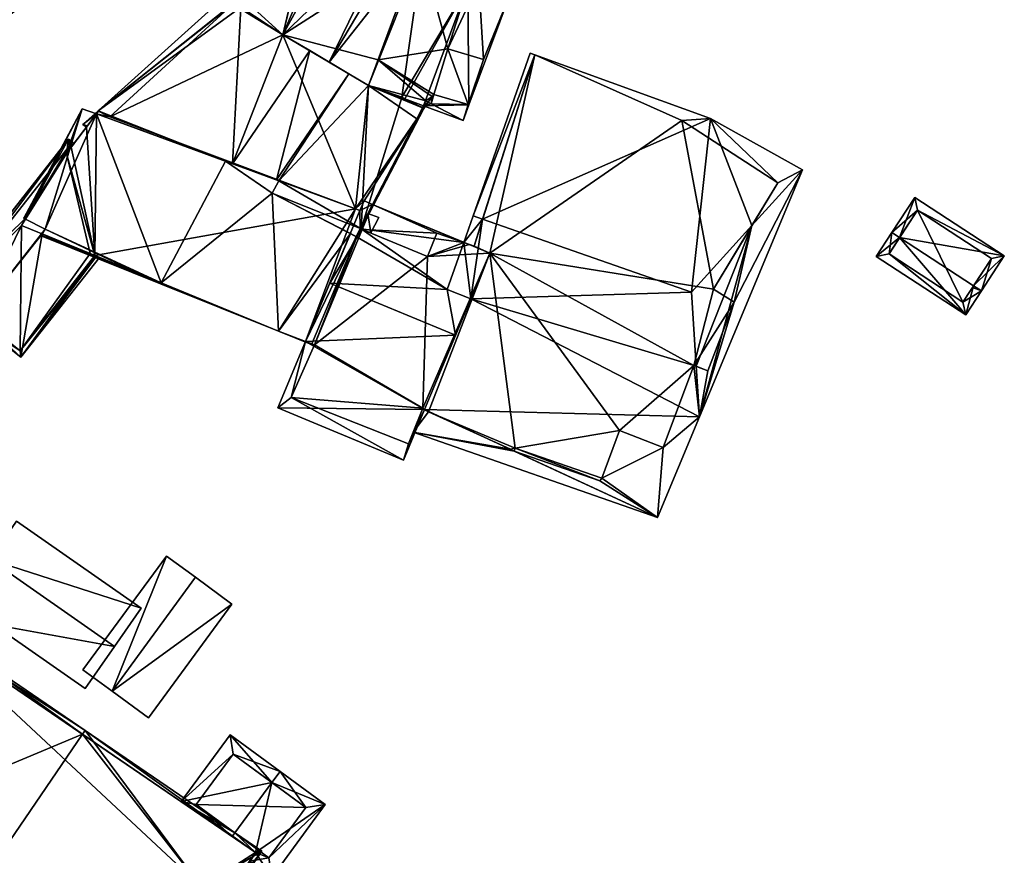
# Model space of a CAD drawing. Header units: inches. Extents: x 2523744 to 2528136, y 1148995 to 1152010.
# Tile 131 of 256: x 2525945 to 2525998, y 1150821 to 1150866. Entities that reach past the tile are written whole.
import ezdxf

# ---------------------------------------------------------------- set-up
doc = ezdxf.new("R2010")
doc.units = ezdxf.units.IN
doc.header["$MEASUREMENT"] = 0
doc.layers.add('Gebaeude Einzelhaus', color=10, linetype='Continuous')
doc.layers.add('Offenes Gebaeude', color=10, linetype='Continuous')

msp = doc.modelspace()

# ---------------------------------------------------------------- meshes
at = {"layer": 'Gebaeude Einzelhaus'}
mesh = msp.add_polyface(dxfattribs=at)
corners = [(2525967.55, 1150862.1, 413.613), (2525964.547, 1150863.957, 413.613), (2525968.3, 1150864.55, 413.613), (2525966.793, 1150870.025, 413.613), (2525967.446, 1150861.98, 413.613), (2525964.039, 1150862.586, 426.833), (2525965.816, 1150861.928, 426.833), (2525964.039, 1150862.586, 428.642), (2525966.792, 1150870.026, 428.611), (2525966.836, 1150870.143, 428.642), (2525967.104, 1150861.749, 413.613), (2525964.039, 1150862.586, 413.613), (2525959.446, 1150865.304, 413.613), (2525963.683, 1150873.054, 426.796), (2525963.683, 1150873.054, 426.228), (2525962.832, 1150873.277, 425.454), (2525965.461, 1150871.119, 428.748), (2525965.981, 1150870.691, 429.4), (2525966.793, 1150870.025, 428.612), (2525962.983, 1150863.21, 426.833), (2525970.95, 1150871.65, 413.613), (2525963.7, 1150873.05, 413.613), (2525962.832, 1150873.277, 413.613), (2525963.7, 1150873.05, 426.243), (2525968.1, 1150878.55, 425.214), (2525968.1, 1150878.55, 426.156), (2525968.1, 1150878.55, 413.613), (2525965.824, 1150861.948, 426.833), (2525966.952, 1150869.894, 428.456), (2525965.979, 1150861.868, 426.667), (2525969.374, 1150867.906, 425.629), (2525961.925, 1150863.836, 429.4), (2525966.788, 1150880.313, 424.09), (2525961.744, 1150874.171, 424.09), (2525971.024, 1150876.833, 429.4), (2525968.397, 1150878.991, 426.107)]
mesh.append_faces([[corners[k] for k in face] for face in [(27, 7, 6), (27, 28, 7), (7, 28, 9), (29, 30, 27), (31, 17, 16), (31, 18, 17), (31, 7, 18), (32, 25, 33), (33, 25, 15), (15, 25, 14), (14, 25, 23), (34, 14, 16), (35, 32, 14), (14, 32, 15), (15, 32, 33), (9, 17, 8)]], dxfattribs={"color": 13})
mesh.append_faces([[corners[k] for k in face] for face in [(0, 1, 2), (2, 1, 3), (0, 4, 1), (5, 6, 7), (8, 7, 9), (10, 1, 4), (10, 11, 1), (1, 12, 3), (13, 14, 15), (13, 16, 14), (17, 18, 8), (7, 19, 5), (20, 3, 21), (21, 3, 22), (23, 21, 14), (14, 21, 15), (24, 23, 25), (24, 21, 23), (24, 26, 21)]], dxfattribs={"color": 41})
mesh = msp.add_polyface(dxfattribs=at)
corners = [(2525941.028, 1150878.853, 423.993), (2525937.526, 1150876.255, 424.838), (2525937.603, 1150876.151, 424.837), (2525937.675, 1150876.054, 424.838), (2525944.525, 1150866.818, 424.837), (2525941.249, 1150863.766, 425.699), (2525941.153, 1150864.316, 425.651), (2525948.325, 1150869.014, 423.993), (2525940.952, 1150864.167, 425.699), (2525941.301, 1150864.116, 425.651), (2525947.975, 1150869.066, 424.041), (2525940.976, 1150878.503, 424.041), (2525940.976, 1150878.503, 415.39), (2525947.975, 1150869.066, 415.39), (2525937.675, 1150876.054, 415.39), (2525941.153, 1150864.316, 415.39), (2525941.301, 1150864.116, 415.39), (2525944.525, 1150866.818, 415.39)]
mesh.append_faces([[corners[k] for k in face] for face in [(11, 3, 2), (0, 11, 1), (1, 11, 2), (7, 9, 10), (7, 10, 0), (0, 10, 11), (8, 9, 5), (8, 6, 9), (5, 9, 7), (5, 6, 8), (0, 4, 7), (7, 4, 5), (5, 4, 6), (0, 3, 4), (0, 2, 3), (0, 1, 2)]], dxfattribs={"color": 13})
mesh.append_faces([[corners[k] for k in face] for face in [(13, 17, 12), (12, 17, 14), (13, 16, 17), (17, 16, 15), (10, 16, 13), (10, 9, 16), (16, 9, 15), (15, 9, 6), (12, 14, 11), (11, 14, 3), (11, 10, 12), (12, 10, 13)]], dxfattribs={"color": 41})
mesh = msp.add_polyface(dxfattribs=at)
corners = [(2525959.446, 1150865.304, 413.613), (2525964.039, 1150862.586, 413.613), (2525963.334, 1150855.949, 413.613), (2525962.832, 1150873.277, 413.613), (2525961.35, 1150873.45, 413.613), (2525961.6, 1150873.6, 413.613), (2525957.14, 1150867.408, 413.613), (2525955.788, 1150868.208, 413.613), (2525966.793, 1150870.025, 413.613), (2525956.813, 1150867.024, 413.613), (2525964.547, 1150863.957, 413.613), (2525961.35, 1150873.45, 425.343), (2525961.407, 1150873.484, 425.351), (2525961.6, 1150873.6, 425.396), (2525963.683, 1150873.054, 426.796), (2525962.832, 1150873.277, 425.454), (2525960.892, 1150864.448, 428.004), (2525959.446, 1150865.304, 428.515), (2525959.446, 1150865.304, 426.926), (2525964.039, 1150862.586, 428.642), (2525961.925, 1150863.836, 429.4), (2525962.983, 1150863.21, 426.833), (2525956.813, 1150867.024, 426.463), (2525957.177, 1150866.786, 425.183), (2525963.7, 1150873.05, 413.613), (2525959.217, 1150857.459, 426.833), (2525964.039, 1150862.586, 426.833), (2525959.092, 1150857.505, 426.833), (2525956.745, 1150858.368, 428.004), (2525961.796, 1150875.109, 424.723), (2525954.58, 1150868.483, 424.723), (2525965.461, 1150871.119, 428.748)]
mesh.append_faces([[corners[k] for k in face] for face in [(25, 26, 21), (21, 16, 27), (28, 16, 18), (12, 11, 29), (13, 12, 29), (14, 13, 29), (29, 11, 30), (17, 14, 12), (12, 14, 29), (17, 31, 14), (17, 20, 31), (12, 22, 17), (12, 29, 30)]], dxfattribs={"color": 13})
mesh.append_faces([[corners[k] for k in face] for face in [(0, 1, 2), (3, 4, 5), (4, 6, 7), (8, 0, 3), (3, 0, 4), (4, 0, 6), (6, 0, 9), (10, 1, 0), (11, 5, 4), (7, 11, 4), (11, 12, 5), (12, 13, 5), (13, 3, 5), (14, 15, 13), (13, 15, 3), (16, 17, 18), (19, 20, 21), (21, 20, 16), (16, 20, 17), (18, 22, 23), (18, 17, 22), (15, 24, 3)]], dxfattribs={"color": 41})
mesh = msp.add_polyface(dxfattribs=at)
corners = [(2525967.55, 1150862.1, 413.613), (2525968.3, 1150864.55, 413.613), (2525969.391, 1150861.561, 413.613), (2525970.214, 1150863.976, 413.613), (2525966.793, 1150870.025, 413.613), (2525969.374, 1150867.906, 413.613), (2525967.4, 1150861.6, 413.613), (2525967.446, 1150861.98, 413.613), (2525968.3, 1150864.55, 425.478), (2525969.374, 1150867.906, 425.629), (2525970.214, 1150863.976, 423.575), (2525969.391, 1150861.561, 423.512), (2525967.55, 1150862.1, 425.338), (2525967.4, 1150861.6, 425.306), (2525968.95, 1150868.75, 413.613), (2525970.95, 1150871.65, 413.613), (2525969.5, 1150868.3, 413.613), (2525969.5, 1150868.3, 425.647), (2525968.95, 1150868.75, 426.288), (2525969.5, 1150868.3, 426.215), (2525968.95, 1150868.75, 426.749), (2525969.374, 1150867.906, 426.1), (2525966.952, 1150869.894, 428.456), (2525969.954, 1150868.108, 425.177), (2525969.116, 1150860.706, 423.474), (2525969.428, 1150861.547, 423.474), (2525966.991, 1150861.493, 425.637), (2525965.979, 1150861.868, 426.667), (2525965.824, 1150861.948, 426.833), (2525971.954, 1150875.482, 428.216), (2525966.836, 1150870.143, 428.642), (2525965.981, 1150870.691, 429.4)]
mesh.append_faces([[corners[k] for k in face] for face in [(12, 11, 13), (23, 8, 9), (23, 10, 8), (24, 11, 25), (26, 13, 24), (24, 13, 11), (25, 26, 24), (25, 9, 26), (26, 9, 27), (28, 9, 22), (22, 29, 30), (30, 29, 31)]], dxfattribs={"color": 13})
mesh.append_faces([[corners[k] for k in face] for face in [(0, 1, 2), (2, 1, 3), (1, 4, 5), (6, 7, 0), (8, 5, 9), (8, 1, 5), (8, 10, 1), (11, 0, 2), (11, 12, 0), (12, 13, 0), (0, 13, 6), (14, 4, 15), (14, 5, 4), (14, 16, 5), (17, 18, 19), (19, 18, 20), (17, 14, 18), (17, 16, 14), (9, 17, 21), (21, 17, 19), (9, 16, 17), (9, 5, 16), (22, 9, 21)]], dxfattribs={"color": 41})
mesh = msp.add_polyface(dxfattribs=at)
corners = [(2525968.3, 1150864.55, 413.613), (2525970.214, 1150863.976, 423.575), (2525970.214, 1150863.976, 413.613), (2525969.391, 1150861.561, 423.512), (2525969.391, 1150861.561, 413.613), (2525978.792, 1150872.895, 424.037), (2525977.829, 1150871.466, 424.835), (2525977.829, 1150871.466, 423.965), (2525972.958, 1150864.222, 423.164), (2525980.85, 1150860.7, 413.613), (2525972.958, 1150864.222, 413.613), (2525980.85, 1150860.7, 423.474), (2525971.525, 1150872.323, 426.36), (2525970.95, 1150871.65, 413.613), (2525971.525, 1150872.323, 413.613), (2525970.95, 1150871.65, 426.971), (2525968.95, 1150868.75, 426.288), (2525968.95, 1150868.75, 426.749), (2525968.95, 1150868.75, 413.613), (2525969.954, 1150868.108, 425.177), (2525970.703, 1150871.292, 425.561), (2525972.134, 1150870.763, 424.105), (2525969.5, 1150868.3, 425.647), (2525969.374, 1150867.906, 425.629), (2525969.428, 1150861.547, 423.474), (2525971.63, 1150867.496, 423.474), (2525973.34, 1150874.446, 428.018), (2525978.32, 1150870.721, 424.338), (2525969.648, 1150855.584, 427.15), (2525972.703, 1150864.314, 423.163), (2525982.38, 1150860.803, 423.214), (2525969.621, 1150867.703, 425.86), (2525974.664, 1150873.844, 425.86), (2525969.374, 1150867.906, 426.1), (2525969.5, 1150868.3, 426.215), (2525973.34, 1150874.446, 426.917), (2525966.952, 1150869.894, 428.456)]
mesh.append_faces([[corners[k] for k in face] for face in [(19, 20, 21), (19, 22, 20), (20, 22, 16), (19, 23, 22), (24, 1, 25), (25, 1, 19), (24, 3, 1), (22, 20, 16), (23, 19, 22), (22, 19, 20), (20, 19, 21), (24, 25, 23), (23, 25, 19), (26, 6, 27), (8, 28, 29), (8, 30, 11), (28, 8, 29), (31, 15, 32), (33, 34, 31), (31, 34, 15), (15, 34, 17), (33, 35, 36), (33, 31, 35), (35, 31, 32)]], dxfattribs={"color": 13})
mesh.append_faces([[corners[k] for k in face] for face in [(0, 1, 2), (1, 3, 2), (2, 3, 4), (5, 6, 7), (8, 9, 10), (8, 11, 9), (12, 13, 14), (12, 15, 13), (16, 15, 17), (16, 13, 15), (16, 18, 13)]], dxfattribs={"color": 41})
mesh = msp.add_polyface(dxfattribs=at)
corners = [(2525959.446, 1150865.304, 413.613), (2525956.75, 1150866.95, 413.613), (2525956.813, 1150867.024, 413.613), (2525950.15, 1150860.9, 413.613), (2525949.437, 1150861.05, 413.613), (2525949.55, 1150861.2, 413.613), (2525949.55, 1150861.2, 424.733), (2525949.437, 1150861.05, 424.75), (2525950.15, 1150860.9, 425.028), (2525956.75, 1150866.95, 424.991), (2525956.813, 1150867.024, 424.985), (2525957.14, 1150867.408, 424.953), (2525957.14, 1150867.408, 426.421), (2525956.813, 1150867.024, 426.463), (2525957.14, 1150867.408, 413.613), (2525955.788, 1150868.208, 425.409), (2525955.788, 1150868.208, 413.613), (2525961.35, 1150873.45, 425.343), (2525957.177, 1150866.786, 425.183), (2525949.527, 1150861.225, 424.717), (2525956.689, 1150867.675, 424.717), (2525956.745, 1150858.368, 428.004), (2525959.446, 1150865.304, 426.926), (2525954.58, 1150868.483, 424.723), (2525961.407, 1150873.484, 425.351)]
mesh.append_faces([[corners[k] for k in face] for face in [(8, 6, 19), (19, 6, 7), (20, 9, 19), (19, 9, 8), (20, 10, 9), (20, 11, 10), (19, 10, 20), (20, 10, 11), (19, 18, 10), (19, 21, 18), (21, 22, 18), (15, 12, 13), (17, 15, 23), (23, 15, 13), (24, 23, 13)]], dxfattribs={"color": 13})
mesh.append_faces([[corners[k] for k in face] for face in [(0, 1, 2), (0, 3, 1), (3, 4, 5), (6, 4, 7), (6, 5, 4), (6, 3, 5), (8, 9, 3), (3, 9, 1), (10, 1, 9), (10, 2, 1), (11, 10, 12), (12, 10, 13), (11, 2, 10), (11, 14, 2), (15, 11, 12), (15, 16, 11), (11, 16, 14), (15, 17, 16), (18, 13, 10)]], dxfattribs={"color": 41})
mesh = msp.add_polyface(dxfattribs=at)
corners = [(2525959.446, 1150865.304, 413.613), (2525963.334, 1150855.949, 413.613), (2525950.15, 1150860.9, 413.613), (2525949.437, 1150861.05, 413.613), (2525949.55, 1150861.2, 424.733), (2525950.15, 1150860.9, 425.028), (2525949.355, 1150853.445, 413.613), (2525959.198, 1150849.395, 413.613), (2525956.745, 1150858.367, 428.004), (2525956.366, 1150858.506, 428.642), (2525959.092, 1150857.505, 426.833), (2525959.217, 1150857.459, 426.833), (2525949.437, 1150861.05, 424.75), (2525949.437, 1150861.05, 425.113), (2525959.198, 1150849.395, 424.571), (2525960.659, 1150848.841, 423.639), (2525960.659, 1150848.841, 413.613), (2525949.355, 1150853.445, 423.949), (2525952.906, 1150851.984, 428.642), (2525949.1, 1150853.55, 426.665), (2525959.888, 1150845.826, 423.793), (2525961.133, 1150848.661, 413.613), (2525959.888, 1150845.826, 413.613), (2525963.647, 1150854.874, 426.833), (2525958.869, 1150856.803, 426.833), (2525962.983, 1150863.21, 426.833), (2525949.527, 1150861.225, 424.717), (2525956.745, 1150858.368, 428.004), (2525960.892, 1150864.448, 428.004), (2525960.981, 1150848.679, 423.422), (2525952.88, 1150851.934, 428.642), (2525946.463, 1150854.515, 425.322), (2525963.064, 1150854.623, 423.991), (2525946.692, 1150854.868, 425.34), (2525960.659, 1150848.842, 425.241), (2525959.173, 1150845.269, 423.422), (2525961.133, 1150848.661, 425.248)]
mesh.append_faces([[corners[k] for k in face] for face in [(23, 11, 24), (11, 25, 10), (26, 12, 27), (10, 28, 27), (15, 29, 14), (30, 18, 14), (31, 19, 30), (30, 19, 18), (18, 24, 9), (9, 24, 11), (18, 14, 24), (24, 14, 32), (18, 30, 14), (14, 29, 15), (33, 18, 13), (13, 18, 9), (33, 30, 18), (34, 20, 35), (34, 36, 20)]], dxfattribs={"color": 13})
mesh.append_faces([[corners[k] for k in face] for face in [(0, 1, 2), (2, 1, 3), (4, 5, 2), (1, 6, 3), (1, 7, 6), (8, 9, 10), (10, 9, 11), (12, 13, 8), (8, 13, 9), (14, 7, 15), (15, 7, 16), (7, 17, 6), (17, 18, 19), (7, 14, 17), (17, 14, 18), (20, 21, 22)]], dxfattribs={"color": 41})
mesh = msp.add_polyface(dxfattribs=at)
corners = [(2525966.634, 1150860.79, 424.717), (2525964.259, 1150856.196, 423.422), (2525966.634, 1150860.79, 413.613), (2525966.935, 1150861.371, 426.833), (2525963.589, 1150854.9, 426.833), (2525966.935, 1150861.371, 413.613), (2525969.7, 1150853.95, 413.613), (2525970.541, 1150853.583, 413.613), (2525969.44, 1150854.041, 413.613), (2525969.144, 1150854.145, 426.493), (2525969.44, 1150854.041, 423.422), (2525969.144, 1150854.145, 423.435), (2525969.7, 1150853.95, 426.493), (2525970.161, 1150855.404, 427.15), (2525972.958, 1150864.222, 423.164), (2525967.2, 1150853.4, 413.613), (2525969.144, 1150854.145, 413.613), (2525967.7, 1150854.65, 413.613), (2525967.2, 1150853.4, 424.458), (2525963.7, 1150854.85, 423.717), (2525967.7, 1150854.65, 423.498), (2525963.647, 1150854.874, 426.833), (2525967.005, 1150861.334, 426.833), (2525965.816, 1150861.928, 426.833), (2525969.648, 1150855.584, 427.15), (2525964.258, 1150856.195, 423.423), (2525963.7, 1150854.85, 424.462), (2525963.647, 1150854.874, 424.461)]
mesh.append_faces([[corners[k] for k in face] for face in [(21, 3, 22), (21, 3, 23), (21, 22, 3), (24, 13, 9), (9, 13, 12), (13, 24, 14), (9, 13, 24), (13, 14, 24), (20, 25, 1), (20, 26, 25), (20, 18, 26), (11, 1, 10), (11, 20, 1), (25, 11, 1), (1, 11, 10), (25, 27, 11)]], dxfattribs={"color": 13})
mesh.append_faces([[corners[k] for k in face] for face in [(0, 1, 2), (3, 4, 0), (5, 0, 2), (6, 7, 8), (9, 10, 11), (10, 6, 8), (9, 12, 10), (10, 12, 6), (13, 6, 12), (13, 14, 6), (8, 15, 16), (16, 15, 17), (18, 15, 19), (18, 20, 15), (15, 20, 17), (11, 17, 20), (11, 16, 17), (11, 10, 16), (16, 10, 8)]], dxfattribs={"color": 41})
mesh = msp.add_polyface(dxfattribs=at)
corners = [(2525982.55, 1150851.65, 413.613), (2525980.85, 1150860.7, 413.613), (2525986, 1150857.35, 413.613), (2525970.541, 1150853.583, 413.613), (2525972.958, 1150864.222, 413.613), (2525969.7, 1150853.95, 413.613), (2525981.5, 1150847.55, 413.613), (2525977.5, 1150844.05, 413.613), (2525983.65, 1150850.95, 413.613), (2525982.25, 1150847.25, 413.613), (2525972.958, 1150864.222, 423.164), (2525980.85, 1150860.7, 423.474), (2525986, 1150857.35, 424.103), (2525984.61, 1150855.053, 425.235), (2525982.55, 1150851.65, 426.069), (2525983.65, 1150850.95, 424.778), (2525982.25, 1150847.25, 424.879), (2525981.796, 1150844.793, 424.49), (2525987.33, 1150858.046, 423.63), (2525982.38, 1150860.803, 423.214), (2525981.622, 1150847.501, 425.567), (2525981.365, 1150851.483, 427.15), (2525969.52, 1150851.128, 425.319), (2525970.161, 1150855.404, 427.15)]
mesh.append_faces([[corners[k] for k in face] for face in [(17, 15, 18), (18, 15, 13), (13, 15, 14), (17, 16, 15), (12, 18, 13), (11, 19, 12), (12, 19, 18), (17, 13, 20), (20, 13, 21), (17, 18, 13), (22, 21, 23), (22, 20, 21), (22, 17, 20), (13, 19, 21), (21, 19, 23), (23, 19, 10), (13, 18, 19)]], dxfattribs={"color": 13})
mesh.append_faces([[corners[k] for k in face] for face in [(0, 1, 2), (0, 3, 1), (1, 3, 4), (4, 3, 5), (0, 6, 3), (3, 6, 7), (0, 8, 6), (6, 8, 9), (5, 10, 4), (11, 2, 1), (11, 12, 2), (13, 0, 12), (12, 0, 2), (13, 14, 0), (14, 15, 0), (0, 15, 8), (15, 9, 8), (15, 16, 9)]], dxfattribs={"color": 41})
mesh = msp.add_polyface(dxfattribs=at)
corners = [(2525963.334, 1150855.949, 413.613), (2525963.798, 1150856.388, 413.613), (2525963.578, 1150855.859, 413.613), (2525966.634, 1150860.79, 413.613), (2525964.259, 1150856.196, 413.613), (2525963.42, 1150854.438, 426.833), (2525958.869, 1150856.803, 426.833), (2525963.064, 1150854.623, 424.786), (2525963.064, 1150854.623, 423.991), (2525964.259, 1150856.196, 423.422), (2525966.634, 1150860.79, 424.717), (2525964.258, 1150856.195, 423.423), (2525963.589, 1150854.9, 426.833), (2525963.589, 1150854.9, 424.459), (2525963.647, 1150854.874, 426.833), (2525963.647, 1150854.874, 424.461), (2525964.039, 1150862.586, 413.613), (2525963.589, 1150854.9, 413.613), (2525963.589, 1150854.9, 423.79), (2525963.7, 1150854.85, 423.717), (2525963.7, 1150854.85, 424.462), (2525966.935, 1150861.371, 426.833), (2525964.039, 1150862.586, 426.833), (2525959.217, 1150857.459, 426.833), (2525965.816, 1150861.928, 426.833), (2525964.155, 1150854.661, 423.422), (2525964.004, 1150855.702, 423.796), (2525964.593, 1150855.486, 423.422)]
mesh.append_faces([[corners[k] for k in face] for face in [(14, 12, 21), (14, 6, 5), (14, 22, 23), (14, 24, 22), (25, 26, 27), (25, 19, 26), (26, 19, 18), (25, 26, 19), (19, 26, 18), (25, 27, 26), (15, 11, 20), (15, 13, 11), (11, 13, 15)]], dxfattribs={"color": 13})
mesh.append_faces([[corners[k] for k in face] for face in [(0, 1, 2), (0, 3, 1), (1, 3, 4), (5, 6, 7), (7, 6, 8), (3, 9, 4), (10, 11, 9), (10, 12, 11), (11, 12, 13), (14, 15, 12), (12, 15, 13), (0, 16, 3), (17, 2, 4), (4, 2, 1), (9, 17, 4), (11, 18, 9), (9, 18, 17), (11, 13, 18), (18, 19, 17), (18, 20, 19), (18, 15, 20), (18, 13, 15)]], dxfattribs={"color": 41})
mesh = msp.add_polyface(dxfattribs=at)
corners = [(2525965.824, 1150861.948, 426.833), (2525966.935, 1150861.371, 426.833), (2525965.979, 1150861.868, 426.667), (2525965.979, 1150861.868, 425.272), (2525966.935, 1150861.371, 424.755), (2525966.634, 1150860.79, 424.717), (2525967.241, 1150861.68, 413.613), (2525967.446, 1150861.98, 413.613), (2525967.4, 1150861.6, 413.613), (2525966.991, 1150861.493, 425.637), (2525966.991, 1150861.493, 424.766), (2525967.4, 1150861.6, 425.306), (2525967.241, 1150861.68, 424.717), (2525967.104, 1150861.749, 425.621), (2525967.104, 1150861.749, 424.79), (2525967.104, 1150861.749, 413.613), (2525966.634, 1150860.79, 413.613), (2525964.039, 1150862.586, 413.613), (2525966.935, 1150861.371, 413.613), (2525966.95, 1150861.4, 413.613), (2525966.95, 1150861.4, 424.757), (2525965.816, 1150861.928, 426.833)]
mesh.append_faces([[corners[k] for k in face] for face in [(21, 1, 0), (13, 11, 9), (10, 12, 20), (10, 14, 12), (4, 12, 5), (4, 20, 12), (10, 12, 14), (3, 4, 10), (10, 4, 12), (12, 4, 5)]], dxfattribs={"color": 13})
mesh.append_faces([[corners[k] for k in face] for face in [(0, 1, 2), (2, 1, 3), (3, 1, 4), (1, 5, 4), (6, 7, 8), (9, 3, 10), (9, 2, 3), (11, 12, 8), (8, 12, 6), (13, 14, 11), (11, 14, 12), (9, 14, 13), (9, 10, 14), (15, 7, 6), (16, 17, 18), (18, 17, 19), (19, 17, 15), (14, 15, 12), (12, 15, 6), (10, 15, 14), (10, 20, 15), (15, 20, 19), (4, 19, 20), (4, 18, 19), (4, 5, 18)]], dxfattribs={"color": 41})
mesh = msp.add_polyface(dxfattribs=at)
corners = [(2525947.838, 1150858.933, 413.613), (2525949.1, 1150853.55, 413.613), (2525945.414, 1150855.061, 413.613), (2525949.437, 1150861.05, 413.613), (2525949.355, 1150853.445, 413.613), (2525948.906, 1150860.347, 413.613), (2525948.087, 1150859.263, 413.613), (2525949.355, 1150853.445, 423.949), (2525949.1, 1150853.55, 426.665), (2525946.522, 1150854.607, 425.327), (2525947.838, 1150858.933, 424.548), (2525945.632, 1150855.409, 424.765), (2525947.838, 1150858.933, 424.91), (2525948.087, 1150859.263, 424.543), (2525949.437, 1150861.05, 424.75), (2525949.437, 1150861.05, 425.113), (2525948.704, 1150860.484, 424.717), (2525948.959, 1150860.417, 424.821), (2525948.906, 1150860.347, 424.819), (2525949.527, 1150861.225, 424.717), (2525946.478, 1150854.538, 425.323), (2525945.589, 1150855.426, 424.744), (2525945.585, 1150855.427, 424.741), (2525948.666, 1150861.333, 424.72), (2525945.545, 1150855.448, 424.72), (2525946.463, 1150854.515, 425.322), (2525946.692, 1150854.868, 425.34), (2525946.69, 1150854.866, 425.34), (2525952.88, 1150851.934, 428.642)]
mesh.append_faces([[corners[k] for k in face] for face in [(16, 17, 18), (19, 14, 16), (16, 14, 17), (16, 18, 17), (19, 16, 14), (14, 16, 17), (8, 20, 9), (12, 21, 22), (12, 11, 21), (23, 12, 24), (24, 12, 22), (23, 15, 12), (25, 20, 8), (9, 26, 27), (21, 24, 22), (26, 23, 21), (21, 23, 24), (26, 15, 23), (25, 28, 20), (20, 28, 9), (9, 28, 26)]], dxfattribs={"color": 13})
mesh.append_faces([[corners[k] for k in face] for face in [(0, 1, 2), (3, 4, 5), (5, 4, 6), (6, 4, 0), (0, 4, 1), (7, 8, 9), (10, 11, 12), (13, 5, 6), (13, 14, 5), (5, 14, 3), (13, 15, 14), (10, 12, 13), (13, 12, 15)]], dxfattribs={"color": 41})
mesh = msp.add_polyface(dxfattribs=at)
corners = [(2525941.276, 1150851.214, 424.355), (2525942.85, 1150849.978, 425.34), (2525943.004, 1150850.174, 425.34), (2525945.589, 1150855.426, 424.744), (2525946.69, 1150854.866, 425.34), (2525946.692, 1150854.868, 425.34), (2525947.838, 1150858.933, 424.548), (2525945.632, 1150855.409, 424.765), (2525947.94, 1150859.696, 424.355), (2525948.087, 1150859.263, 424.543), (2525948.099, 1150859.278, 424.543), (2525948.238, 1150859.462, 424.541), (2525945.384, 1150847.986, 423.832), (2525949.595, 1150853.346, 423.832), (2525949.441, 1150853.41, 423.907), (2525949.355, 1150853.445, 423.949), (2525946.522, 1150854.607, 425.327), (2525947.983, 1150859.345, 424.478), (2525941.628, 1150851.256, 424.478), (2525945.341, 1150848.338, 423.95), (2525948.087, 1150859.263, 413.613), (2525947.983, 1150859.345, 413.613), (2525941.628, 1150851.256, 413.613), (2525945.341, 1150848.338, 413.613), (2525949.355, 1150853.445, 413.613), (2525947.838, 1150858.933, 413.613), (2525945.414, 1150855.061, 413.613), (2525949.1, 1150853.55, 413.613)]
mesh.append_faces([[corners[k] for k in face] for face in [(12, 19, 14), (14, 19, 15), (1, 19, 12), (1, 2, 19), (0, 18, 1), (1, 18, 2), (8, 18, 0), (8, 17, 18), (12, 14, 13), (17, 10, 9), (8, 11, 17), (17, 11, 10), (12, 2, 1), (12, 16, 2), (2, 16, 4), (12, 15, 16), (12, 14, 15), (12, 13, 14), (8, 10, 11), (8, 9, 10), (8, 6, 9), (0, 3, 8), (8, 3, 6), (6, 3, 7), (3, 4, 5), (0, 2, 3), (3, 2, 4), (0, 1, 2)]], dxfattribs={"color": 13})
mesh.append_faces([[corners[k] for k in face] for face in [(23, 27, 24), (21, 26, 22), (22, 26, 23), (23, 26, 27), (20, 25, 21), (21, 25, 26), (23, 15, 19), (23, 24, 15), (19, 22, 23), (2, 18, 19), (19, 18, 22), (18, 17, 22), (22, 17, 21), (21, 17, 20), (20, 17, 9)]], dxfattribs={"color": 41})
mesh = msp.add_polyface(dxfattribs=at)
corners = [(2525992.537, 1150854.411, 419.825), (2525998.153, 1150853.436, 418.278), (2525993.348, 1150856.57, 418.278), (2525996.505, 1150851.823, 419.825), (2525996.923, 1150851.55, 419.825), (2525992.118, 1150854.684, 419.825), (2525991.276, 1150853.394, 418.83), (2525996.081, 1150850.26, 418.83), (2525997.461, 1150853.29, 418.622), (2525993.494, 1150855.878, 418.621), (2525995.936, 1150850.953, 419.154), (2525996.45, 1150851.739, 419.76), (2525991.969, 1150853.54, 419.154), (2525995.936, 1150850.953, 413.196), (2525997.461, 1150853.29, 413.196), (2525993.494, 1150855.878, 413.196), (2525991.969, 1150853.54, 413.196)]
mesh.append_faces([[corners[k] for k in face] for face in [(12, 5, 0), (12, 6, 5), (10, 7, 12), (12, 7, 6), (3, 4, 11), (11, 4, 10), (10, 4, 7), (1, 9, 2), (2, 9, 5), (5, 9, 0), (4, 8, 1), (1, 8, 9), (4, 3, 8), (0, 7, 3), (3, 7, 4), (0, 6, 7), (0, 5, 6), (0, 2, 5), (4, 1, 3), (3, 1, 0), (0, 1, 2)]], dxfattribs={"color": 13})
mesh.append_faces([[corners[k] for k in face] for face in [(14, 13, 15), (15, 13, 16), (10, 12, 13), (13, 12, 16), (0, 9, 12), (12, 9, 16), (16, 9, 15), (9, 14, 15), (9, 8, 14), (8, 13, 14), (8, 10, 13), (8, 11, 10), (3, 11, 8)]], dxfattribs={"color": 41})
mesh = msp.add_polyface(dxfattribs=at)
corners = [(2525963.42, 1150854.438, 424.81), (2525963.647, 1150854.874, 426.833), (2525963.42, 1150854.438, 426.833), (2525963.647, 1150854.874, 424.461), (2525963.064, 1150854.623, 424.786), (2525963.578, 1150855.859, 413.613), (2525960.659, 1150848.841, 413.613), (2525963.334, 1150855.949, 413.613), (2525959.198, 1150849.395, 413.613), (2525963.589, 1150854.9, 413.613), (2525960.659, 1150848.842, 413.613), (2525960.999, 1150848.712, 413.613), (2525967.2, 1150853.4, 413.613), (2525961.133, 1150848.661, 413.613), (2525963.7, 1150854.85, 413.613), (2525966.95, 1150845.25, 413.613), (2525959.888, 1150845.826, 413.613), (2525966.175, 1150843.339, 413.613), (2525960.659, 1150848.842, 425.241), (2525961.961, 1150851.973, 426.834), (2525960.659, 1150848.841, 423.639), (2525963.064, 1150854.623, 423.991), (2525963.7, 1150854.85, 423.717), (2525967.2, 1150853.4, 424.458), (2525963.7, 1150854.85, 424.462), (2525966.175, 1150843.339, 423.848), (2525959.888, 1150845.826, 423.793), (2525961.133, 1150848.661, 425.248), (2525960.999, 1150848.712, 423.422), (2525960.981, 1150848.679, 423.422), (2525959.198, 1150849.395, 424.571), (2525959.173, 1150845.269, 423.422), (2525965.916, 1150842.464, 423.422), (2525967.048, 1150845.185, 424.807), (2525968.705, 1150849.168, 426.834), (2525968.26, 1150851.62, 425.34)]
mesh.append_faces([[corners[k] for k in face] for face in [(20, 28, 29), (21, 30, 20), (20, 29, 28), (31, 26, 32), (32, 26, 25), (33, 31, 32), (33, 18, 31), (34, 19, 18), (35, 0, 19), (19, 0, 4)]], dxfattribs={"color": 13})
mesh.append_faces([[corners[k] for k in face] for face in [(0, 1, 2), (0, 3, 1), (2, 4, 0), (5, 6, 7), (7, 6, 8), (9, 10, 5), (9, 11, 10), (12, 13, 14), (14, 13, 9), (9, 13, 11), (15, 16, 13), (15, 17, 16), (18, 19, 20), (20, 19, 21), (21, 19, 4), (9, 22, 14), (23, 22, 24), (22, 12, 14), (25, 26, 17), (17, 26, 16), (26, 27, 13), (20, 27, 18), (20, 13, 27), (10, 11, 20), (20, 11, 13)]], dxfattribs={"color": 41})
mesh = msp.add_polyface(dxfattribs=at)
corners = [(2525970.541, 1150853.583, 413.613), (2525967.25, 1150845.05, 413.613), (2525967.048, 1150845.185, 413.613), (2525971.9, 1150843.1, 413.613), (2525971.65, 1150843.05, 413.613), (2525968.26, 1150851.62, 425.34), (2525969.144, 1150854.145, 426.493), (2525969.144, 1150854.145, 423.435), (2525971.65, 1150843.05, 422.336), (2525967.25, 1150845.05, 422.524), (2525967.048, 1150845.185, 422.55), (2525966.95, 1150845.25, 413.613), (2525967.2, 1150853.4, 413.613), (2525969.44, 1150854.041, 413.613), (2525961.133, 1150848.661, 413.613), (2525968.705, 1150849.168, 426.834), (2525969.52, 1150851.128, 425.319), (2525967.048, 1150845.185, 424.807), (2525966.95, 1150845.25, 422.562), (2525966.95, 1150845.25, 424.818), (2525966.175, 1150843.339, 423.848), (2525966.175, 1150843.339, 413.613), (2525971.85, 1150842.95, 422.324), (2525966.431, 1150843.971, 421.968), (2525970.161, 1150855.404, 427.15), (2525965.916, 1150842.464, 423.422), (2525960.659, 1150848.842, 425.241), (2525961.961, 1150851.973, 426.834), (2525963.647, 1150854.874, 424.461), (2525963.42, 1150854.438, 424.81)]
mesh.append_faces([[corners[k] for k in face] for face in [(8, 22, 23), (9, 8, 23), (10, 23, 18), (10, 9, 23), (16, 6, 5), (16, 24, 6), (10, 18, 23), (20, 19, 17), (25, 20, 17), (15, 26, 17), (5, 15, 16), (5, 27, 15), (7, 28, 5), (5, 28, 29)]], dxfattribs={"color": 13})
mesh.append_faces([[corners[k] for k in face] for face in [(0, 1, 2), (0, 3, 1), (1, 3, 4), (5, 6, 7), (8, 1, 4), (8, 9, 1), (10, 2, 9), (9, 2, 1), (11, 0, 2), (11, 12, 0), (0, 12, 13), (11, 14, 12), (15, 10, 16), (15, 17, 10), (10, 11, 2), (10, 18, 11), (10, 17, 18), (18, 17, 19), (20, 18, 19), (20, 21, 18), (18, 21, 11)]], dxfattribs={"color": 41})
mesh = msp.add_polyface(dxfattribs=at)
corners = [(2525971.65, 1150843.05, 413.613), (2525971.9, 1150843.1, 413.613), (2525971.85, 1150842.95, 413.613), (2525976.55, 1150841.5, 413.613), (2525976.45, 1150841.35, 413.613), (2525970.541, 1150853.583, 413.613), (2525977.5, 1150844.05, 413.613), (2525981.5, 1150847.55, 413.613), (2525979.85, 1150843.15, 413.613), (2525982.25, 1150847.25, 424.879), (2525982.25, 1150847.25, 413.613), (2525981.5, 1150847.55, 425.569), (2525981.622, 1150847.501, 425.567), (2525979.85, 1150843.15, 423.544), (2525977.5, 1150844.05, 423.576), (2525976.55, 1150841.5, 422.403), (2525976.45, 1150841.35, 422.328), (2525971.9, 1150843.1, 422.392), (2525971.85, 1150842.95, 422.324), (2525971.65, 1150843.05, 422.336), (2525981.796, 1150844.793, 424.49), (2525979.539, 1150839.384, 421.968), (2525966.431, 1150843.971, 421.968), (2525967.048, 1150845.185, 422.55), (2525969.52, 1150851.128, 425.319)]
mesh.append_faces([[corners[k] for k in face] for face in [(12, 9, 20), (12, 20, 11), (21, 13, 20), (20, 13, 11), (21, 15, 13), (13, 15, 14), (21, 16, 15), (22, 18, 21), (21, 18, 16), (16, 18, 17), (23, 20, 24), (23, 21, 20), (23, 22, 21)]], dxfattribs={"color": 13})
mesh.append_faces([[corners[k] for k in face] for face in [(0, 1, 2), (1, 3, 4), (5, 6, 1), (1, 6, 3), (6, 7, 8), (9, 7, 10), (9, 11, 7), (12, 11, 9), (11, 13, 7), (7, 13, 8), (13, 6, 8), (13, 14, 6), (14, 15, 6), (6, 15, 3), (15, 16, 3), (3, 16, 4), (16, 1, 4), (16, 17, 1), (17, 18, 1), (1, 18, 2), (18, 0, 2), (18, 19, 0)]], dxfattribs={"color": 41})
mesh = msp.add_polyface(dxfattribs=at)
corners = [(2525948.687, 1150827.744, 425.227), (2525948.828, 1150827.951, 425.227), (2525939.663, 1150834.206, 419.923), (2525929.888, 1150819.883, 419.922), (2525939.194, 1150813.834, 425.227), (2525939.053, 1150813.628, 425.227), (2525955.066, 1150819.544, 420.329), (2525958.319, 1150821.473, 419.537), (2525944.341, 1150810.018, 422.057), (2525944.534, 1150810.19, 422.026), (2525955.075, 1150819.529, 420.321), (2525955.847, 1150818.295, 419.661), (2525955.992, 1150818.063, 419.537), (2525939.728, 1150833.859, 420.042), (2525957.971, 1150821.408, 419.661), (2525930.235, 1150819.948, 420.042), (2525957.971, 1150821.408, 419.325), (2525957.971, 1150821.408, 412.167), (2525939.728, 1150833.859, 412.167), (2525930.235, 1150819.948, 412.167), (2525944.534, 1150810.19, 412.167), (2525957.092, 1150820.12, 417.71), (2525955.847, 1150818.295, 418.269), (2525957.092, 1150820.12, 412.167), (2525955.066, 1150819.544, 412.167), (2525955.847, 1150818.295, 412.167)]
mesh.append_faces([[corners[k] for k in face] for face in [(4, 5, 15), (13, 15, 3), (3, 15, 5), (5, 4, 8), (8, 4, 9), (7, 14, 1), (1, 14, 0), (7, 12, 14), (14, 12, 11), (1, 13, 2), (2, 13, 3), (1, 0, 13), (7, 11, 12), (7, 10, 11), (7, 6, 10), (6, 4, 9), (9, 4, 8), (8, 4, 5), (6, 0, 4), (7, 1, 6), (6, 1, 0), (0, 3, 4), (4, 3, 5), (0, 2, 3), (0, 1, 2)]], dxfattribs={"color": 13})
mesh.append_faces([[corners[k] for k in face] for face in [(18, 20, 19), (18, 24, 20), (24, 23, 25), (18, 17, 24), (24, 17, 23), (16, 21, 17), (17, 21, 23), (21, 11, 22), (16, 14, 21), (21, 14, 11), (4, 20, 9), (4, 19, 20), (4, 15, 19), (15, 13, 19), (19, 13, 18), (0, 18, 13), (0, 17, 18), (0, 16, 17), (0, 14, 16)]], dxfattribs={"color": 41})
mesh = msp.add_polyface(dxfattribs=at)
corners = [(2525958.849, 1150820.064, 418.694), (2525957.971, 1150821.408, 419.325), (2525957.653, 1150820.942, 419.317), (2525961.718, 1150823.976, 418.694), (2525958.85, 1150825.15, 419.957), (2525956.868, 1150822.448, 419.957), (2525956.728, 1150822.257, 419.957), (2525959.294, 1150825.755, 419.957), (2525956.609, 1150827.725, 418.677), (2525953.975, 1150824.135, 418.677), (2525958.688, 1150821.113, 419.009), (2525960.669, 1150823.815, 419.009), (2525956.77, 1150826.676, 418.965), (2525954.788, 1150823.974, 418.965), (2525960.669, 1150823.815, 412.167), (2525956.77, 1150826.676, 412.167), (2525954.788, 1150823.974, 412.167), (2525958.688, 1150821.113, 412.167)]
mesh.append_faces([[corners[k] for k in face] for face in [(9, 13, 6), (6, 13, 5), (4, 12, 7), (7, 12, 8), (8, 12, 9), (9, 12, 13), (5, 1, 6), (3, 11, 7), (7, 11, 4), (5, 10, 1), (1, 10, 2), (2, 10, 0), (0, 10, 3), (3, 10, 11), (4, 9, 5), (5, 9, 6), (4, 8, 9), (4, 7, 8), (4, 3, 7), (6, 1, 5), (5, 1, 4), (4, 1, 3), (3, 1, 0), (0, 1, 2)]], dxfattribs={"color": 13})
mesh.append_faces([[corners[k] for k in face] for face in [(14, 17, 16), (14, 16, 15), (11, 17, 14), (10, 17, 11), (16, 17, 5), (5, 17, 10), (13, 16, 5), (15, 16, 12), (12, 16, 13), (14, 15, 4), (4, 15, 12), (11, 14, 4)]], dxfattribs={"color": 41})
at = {"layer": 'Offenes Gebaeude'}
mesh = msp.add_polyface(dxfattribs=at)
corners = [(2525943.72, 1150837.13, 421.922), (2525951.835, 1150834.509, 420.695), (2525945.151, 1150839.179, 420.695), (2525943.26, 1150836.473, 421.564), (2525943.476, 1150836.543, 421.645), (2525943.904, 1150833.643, 420.695), (2525950.404, 1150832.461, 421.922), (2525948.826, 1150830.203, 420.695), (2525943.72, 1150837.13, 421.822), (2525945.151, 1150839.179, 420.595), (2525943.26, 1150836.473, 421.464), (2525943.476, 1150836.543, 421.545), (2525943.904, 1150833.643, 420.595), (2525948.826, 1150830.203, 420.595), (2525950.404, 1150832.461, 421.822), (2525951.835, 1150834.509, 420.595)]
mesh.append_faces([[corners[k] for k in face] for face in [(7, 6, 5), (6, 1, 0), (5, 6, 0), (4, 5, 0), (3, 4, 0), (0, 1, 2)]], dxfattribs={"color": 13})
mesh.append_faces([[corners[k] for k in face] for face in [(12, 14, 13), (8, 15, 14), (8, 14, 12), (8, 12, 11), (8, 11, 10), (9, 15, 8), (2, 15, 9), (1, 15, 2), (14, 15, 1), (6, 14, 1), (13, 14, 7), (7, 14, 6), (12, 13, 5), (5, 13, 7), (11, 12, 5), (4, 11, 5), (10, 11, 3), (3, 11, 4), (8, 10, 3), (0, 8, 3), (9, 8, 2), (2, 8, 0)]], dxfattribs={"color": 41})
mesh = msp.add_polyface(dxfattribs=at)
corners = [(2525953.191, 1150837.316, 419.524), (2525950.273, 1150830.066, 420.462), (2525954.751, 1150836.173, 420.462), (2525956.705, 1150834.739, 419.524), (2525948.713, 1150831.211, 419.524), (2525952.226, 1150828.634, 419.524), (2525954.751, 1150836.173, 420.362), (2525953.191, 1150837.316, 419.424), (2525948.713, 1150831.211, 419.424), (2525950.273, 1150830.066, 420.362), (2525952.226, 1150828.634, 419.424), (2525956.705, 1150834.739, 419.424)]
mesh.append_faces([[corners[k] for k in face] for face in [(5, 3, 1), (4, 1, 0), (1, 3, 2), (0, 1, 2)]], dxfattribs={"color": 13})
mesh.append_faces([[corners[k] for k in face] for face in [(9, 11, 10), (7, 9, 8), (6, 11, 9), (6, 9, 7), (3, 11, 6), (3, 6, 2), (10, 11, 5), (5, 11, 3), (9, 10, 5), (1, 9, 5), (8, 9, 4), (4, 9, 1), (7, 8, 0), (0, 8, 4), (6, 7, 0), (2, 6, 0)]], dxfattribs={"color": 41})

doc.saveas('drawing.dxf')
